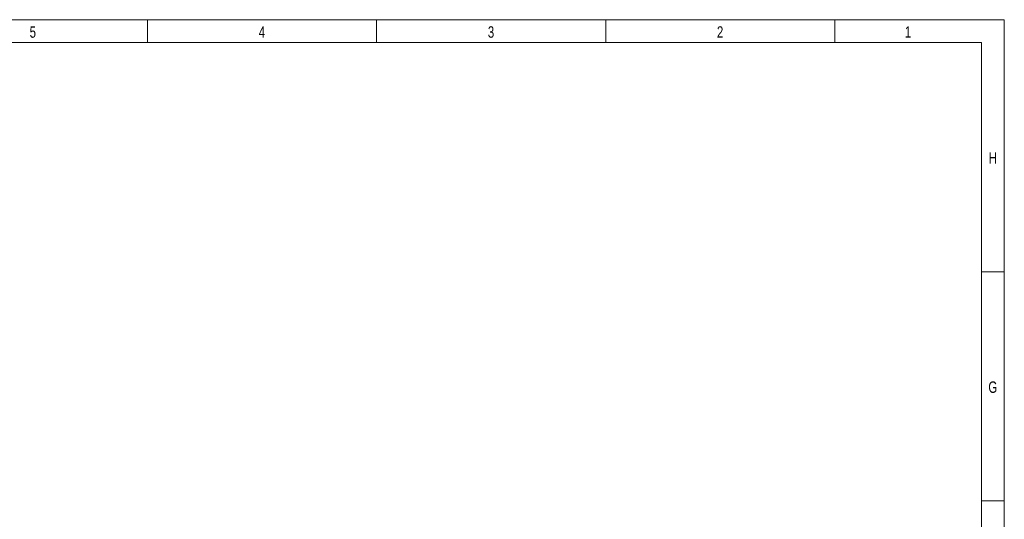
# Model space of a CAD drawing. Header units: millimetres. Extents: x 15 to 592, y 5 to 415.
# Tile 13 of 13: x 374 to 589, y 306 to 415. Entities that reach past the tile are written whole.
import ezdxf

# ---------------------------------------------------------------- set-up
doc = ezdxf.new("R2010")
doc.units = ezdxf.units.MM
doc.styles.add('SLDTEXTSTYLE0', font='TXT', dxfattribs={"width": 0.75})

msp = doc.modelspace()

# ---------------------------------------------------------------- linework, layer by layer
at = {"color": 7, "linetype": 'Continuous', "lineweight": 18}
for p, q in [((15, 415), (589, 415)), ((402, 410), (402, 415)), ((452, 410), (452, 415)), ((502, 410), (502, 415)), ((552, 410), (552, 415)), ((589, 415), (589, 5)), ((20, 410), (584, 410)), ((584, 410), (584, 10)), ((584, 360), (589, 360)), ((584, 310), (589, 310))]:
    msp.add_line(p, q, dxfattribs=at)

# ---------------------------------------------------------------- texts
at = {"color": 7, "linetype": 'Continuous', "lineweight": 0, "char_height": 2.5, "attachment_point": 2, "style": 'SLDTEXTSTYLE0'}
for s, insert in [('5', (376.9748264, 413.5626692)), ('4', (426.9748264, 413.5626692)), ('3', (476.9748264, 413.5626692)), ('2', (526.9748264, 413.5626692)), ('1', (567.9748264, 413.5626692)), ('H', (586.4939236, 386.0626692)), ('G', (586.4921875, 336.0626692))]:
    msp.add_mtext(s, dxfattribs=dict(at, insert=insert))

doc.saveas('drawing.dxf')
